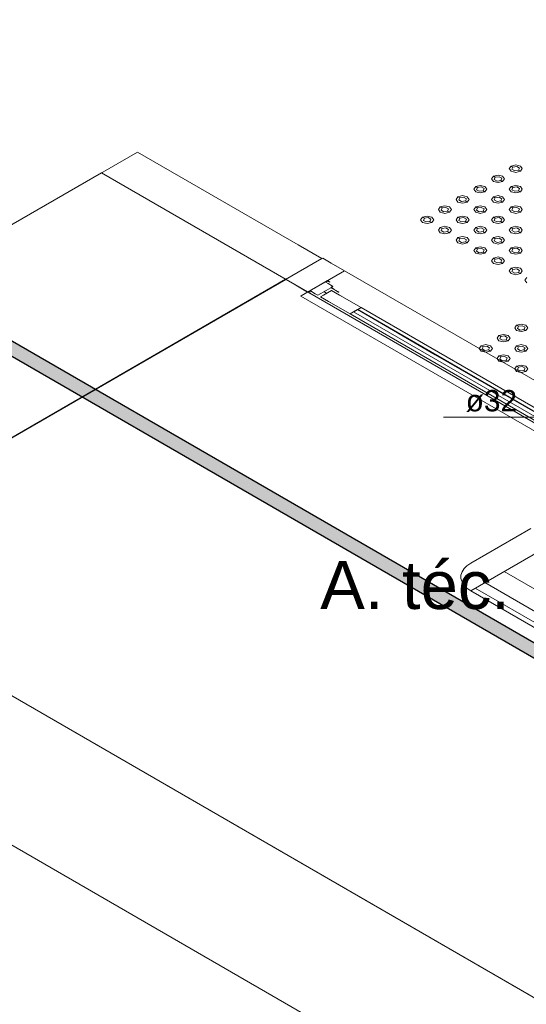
# Model space of a CAD drawing. Header units: millimetres. Extents: x 2 to 902, y -447 to 199.
# Tile 62 of 256: x 45.43 to 50.18, y 30.28 to 39.52. Entities that reach past the tile are written whole.
import ezdxf

# ---------------------------------------------------------------- set-up
doc = ezdxf.new("R2010")
doc.units = ezdxf.units.MM
doc.header["$MEASUREMENT"] = 0
doc.linetypes.add('NULL', pattern=[0])
for name, color, linetype, lineweight in [('AL-Condutos', 3, 'Continuous', 25), ('AL-Textos conduto', 7, 'Continuous', 9), ('Ambiente-Textos', 251, 'Continuous', 5), ('IFC-Elemento construtivo genérico-Contorno', 253, 'Continuous', 5), ('IFC-Laje-Contorno', 134, 'Continuous', 5), ('IFC-Parede padrão-Contorno', 44, 'Continuous', 5), ('IFC-Parede-Contorno', 42, 'Continuous', 5), ('IFC-Porta-Contorno', 142, 'Continuous', 5), ('Simbolos', 5, 'Continuous', 20)]:
    doc.layers.add(name, color=color, linetype=linetype, lineweight=lineweight)
doc.styles.add('Arial', font='arial.ttf')

msp = doc.modelspace()

# ---------------------------------------------------------------- hatches: boundary and pattern name
at = {"layer": 'AL-Condutos', "linetype": 'Continuous'}
for points in [[(30.6611, 44.876), (30.6668, 44.8727), (30.657, 44.8821), (30.6533, 44.8875), (30.6532, 44.8877), (30.6483, 44.8904), (30.6532, 44.8877), (30.648, 44.8907), (16.0899, 53.3056), (16.0844, 53.2826), (30.6048, 44.8993), (30.6316, 44.8838), (30.6683, 44.8626), (30.6713, 44.8609), (30.6852, 44.8528), (30.6911, 44.8494), (30.6875, 44.8529), (30.6829, 44.8573), (30.6791, 44.861), (30.6704, 44.8623), (30.6702, 44.8625), (30.6704, 44.8623), (30.6791, 44.861), (30.6829, 44.8573), (30.6875, 44.8529), (30.6811, 44.8607), (30.6778, 44.8622), (30.667, 44.8673), (30.664, 44.8717), (30.667, 44.8673), (30.6778, 44.8622), (30.6811, 44.8607), (30.6875, 44.8529), (30.6911, 44.8494), (55.0709, 30.7738), (30.7064, 44.8538), (30.7066, 44.8537), (55.0709, 30.7738), (30.731, 44.8427), (30.7305, 44.843), (30.7114, 44.8541), (30.7101, 44.8548), (30.7036, 44.8572), (30.7034, 44.8573), (30.7024, 44.8574), (30.6962, 44.8584), (30.6781, 44.8665), (30.6703, 44.8694), (30.6781, 44.8665), (30.6782, 44.8665), (30.6761, 44.8674), (30.676, 44.8674), (30.6701, 44.8696), (30.6639, 44.8719), (30.6635, 44.8725), (30.663, 44.8732), (30.6619, 44.8748), (30.663, 44.8732), (30.6635, 44.8725), (30.6639, 44.8719), (30.6701, 44.8696), (30.6692, 44.8705), (30.6701, 44.8696), (30.676, 44.8674), (30.6668, 44.8727)], [(16.0862, 53.2631), (55.0727, 30.7542), (16.0844, 53.2826)], [(16.0844, 53.2826), (55.0154, 30.7873), (55.0201, 30.8031)], [(16.0952, 53.2502), (55.0817, 30.7414), (16.0862, 53.2631)], [(16.0862, 53.2631), (55.0134, 30.7808), (55.0154, 30.7873)], [(30.7101, 44.8548), (30.7114, 44.8541), (30.7143, 44.8524), (55.0764, 30.7968), (30.7572, 44.8375), (30.7272, 44.8548), (30.7269, 44.855), (30.7256, 44.8547), (30.7134, 44.8541), (30.7121, 44.8541), (30.7158, 44.8527), (30.7121, 44.8541)], [(30.7143, 44.8524), (55.0201, 30.8031), (55.0267, 30.8254)], [(30.7375, 44.8488), (30.7377, 44.8487), (30.7445, 44.8448), (30.7486, 44.8424), (30.7661, 44.8323), (55.0764, 30.7968), (30.8488, 44.8028), (30.7703, 44.8362), (30.8488, 44.8028), (55.0885, 30.8192), (31.0335, 44.7242), (55.1049, 30.8371), (31.0353, 44.7235), (31.025, 44.7294), (30.8461, 44.8326), (31.0231, 44.7303), (30.8284, 44.8428), (30.8266, 44.8282), (31.0098, 44.7361), (31.0066, 44.7376), (31.0098, 44.7361), (30.8266, 44.8282), (30.8284, 44.8428), (30.8066, 44.8383), (30.8265, 44.8268), (30.8968, 44.7862), (30.922, 44.7717), (30.8495, 44.8025), (30.922, 44.7717), (30.8968, 44.7862), (30.8411, 44.8109), (30.8968, 44.7862), (30.8066, 44.8383), (30.8284, 44.8428), (30.8127, 44.8519), (30.8054, 44.8561), (30.797, 44.861), (30.7946, 44.8587), (30.797, 44.861), (30.7888, 44.8657), (30.79, 44.8598), (30.7856, 44.8504), (30.79, 44.8598), (30.7888, 44.8657), (30.7819, 44.8617), (30.774, 44.8571), (30.7644, 44.8516), (30.7783, 44.8436), (30.8026, 44.8296), (30.8147, 44.8226), (30.7644, 44.8516), (30.8142, 44.8228), (30.7747, 44.8403), (30.7682, 44.8432), (30.7551, 44.8427), (30.7516, 44.8442), (30.7485, 44.8455), (30.7478, 44.8458), (30.7485, 44.8455), (30.7516, 44.8442), (30.7551, 44.8427), (30.7682, 44.8432), (30.7747, 44.8403), (30.8142, 44.8228), (30.7783, 44.8436), (30.7616, 44.8461), (30.7783, 44.8436), (30.7758, 44.845), (30.7652, 44.8512), (30.7644, 44.8516), (30.762, 44.8502), (30.7608, 44.8465), (30.7564, 44.8469), (30.7608, 44.8465), (30.7579, 44.8478), (30.7608, 44.8465), (30.762, 44.8502), (30.7564, 44.8485), (30.7535, 44.8476), (30.7526, 44.8473), (30.7417, 44.8484), (30.7414, 44.8485), (30.7378, 44.8488)], [(30.809, 44.8773), (30.808, 44.8767), (30.7978, 44.8708), (30.7888, 44.8657), (30.797, 44.861), (30.8039, 44.8673), (30.797, 44.861), (30.8055, 44.8561), (30.8127, 44.8519), (30.8137, 44.8541), (30.8127, 44.8519), (30.8285, 44.8434), (30.846, 44.8339), (30.8127, 44.8519), (30.8461, 44.8326), (31.025, 44.7294), (31.1006, 44.6959), (31.1007, 44.6959), (31.1006, 44.6959), (31.025, 44.7294), (31.0353, 44.7235), (55.1049, 30.8371), (31.1027, 44.6948), (31.5623, 44.4294), (55.1049, 30.8371), (31.4899, 44.4839), (31.1134, 44.6903), (31.1013, 44.6956), (30.8449, 44.8436), (30.8293, 44.8504), (30.8217, 44.8522), (30.8293, 44.8504), (30.8449, 44.8436), (30.836, 44.8487), (30.8296, 44.8525), (30.8164, 44.8601), (30.8297, 44.8529), (30.8383, 44.8482), (30.8164, 44.8601), (30.836, 44.8487), (30.8449, 44.8436), (30.8448, 44.8447), (30.8446, 44.8467), (30.8448, 44.8447), (30.8449, 44.8436), (30.8647, 44.8322), (30.8645, 44.8331), (30.8647, 44.8322), (31.1013, 44.6956), (31.1134, 44.6903), (31.4899, 44.4839), (31.1963, 44.6535), (31.1867, 44.6591), (30.8642, 44.8342), (31.1867, 44.6591), (30.8616, 44.8426), (30.8493, 44.8456), (30.8616, 44.8426), (31.1867, 44.6591), (30.8743, 44.8396), (30.8601, 44.8478), (30.8435, 44.8574), (30.8311, 44.8646), (30.8211, 44.8703), (30.8125, 44.8753), (30.8104, 44.8765)], [(30.8277, 44.8849), (30.8249, 44.8865), (30.824, 44.886), (30.8215, 44.8845), (30.8221, 44.8842), (30.8263, 44.8818), (30.8327, 44.8781), (30.8418, 44.8729), (30.8548, 44.8655), (30.8263, 44.8818), (30.8549, 44.8652), (31.2833, 44.618), (30.8549, 44.8652), (30.8418, 44.8728), (30.8327, 44.878), (30.8263, 44.8818), (30.8221, 44.8842), (30.8215, 44.8845), (30.8158, 44.8812), (30.809, 44.8773), (30.8177, 44.8801), (30.809, 44.8773), (30.8104, 44.8765), (30.8135, 44.8763), (30.8104, 44.8765), (30.8125, 44.8753), (30.8182, 44.8759), (30.8125, 44.8753), (30.8211, 44.8704), (30.8234, 44.8756), (30.826, 44.8754), (30.8239, 44.8766), (30.832, 44.872), (30.8425, 44.8661), (30.8571, 44.8579), (30.8239, 44.8766), (30.8573, 44.8573), (30.8426, 44.8658), (30.832, 44.8719), (30.826, 44.8754), (30.8234, 44.8756), (30.8211, 44.8704), (30.8311, 44.8648), (30.8434, 44.8579), (30.8598, 44.8487), (31.2396, 44.6366), (31.282, 44.6185), (31.2396, 44.6366), (30.8598, 44.8487), (30.8211, 44.8704), (30.8601, 44.8479), (31.1888, 44.6582), (31.4865, 44.4864), (31.4428, 44.5193), (31.4865, 44.4864), (31.1888, 44.6582), (30.8435, 44.8574), (31.1867, 44.6591), (31.4899, 44.4839), (31.4884, 44.485), (31.4899, 44.4839), (55.1229, 30.8475), (31.4059, 44.5469), (31.4056, 44.5472), (31.4059, 44.5469), (55.1394, 30.8485), (31.4045, 44.548), (55.1394, 30.8485), (31.3823, 44.5647), (31.3089, 44.6071), (30.8535, 44.87), (30.8414, 44.877), (30.8332, 44.8817)], [(55.0312, 30.8405), (55.0383, 30.8481), (55.0342, 30.8505), (30.8488, 44.8028), (55.0204, 30.8291), (55.0267, 30.8255)], [(31.0335, 44.7242), (55.0384, 30.8481), (55.0551, 30.8658)], [(31.4059, 44.5469), (55.0679, 30.8793), (55.0743, 30.8861)], [(31.4899, 44.4839), (55.0552, 30.8659), (55.0679, 30.8793)]]:
    msp.add_hatch(color=91, dxfattribs=at).paths.add_polyline_path(points)

# ---------------------------------------------------------------- linework, layer by layer
at = {"layer": 'AL-Condutos'}
for p, q in [((16.0952, 53.2502), (55.0817, 30.7414)), ((55.1394, 30.8485), (31.3823, 44.5647))]:
    msp.add_line(p, q, dxfattribs=at)
at = {"layer": 'AL-Textos conduto'}
msp.add_lwpolyline([(50.7323, 35.1346), (50.3067, 35.7853), (49.4053, 35.7853)], dxfattribs=at)
at = {"layer": 'IFC-Elemento construtivo genérico-Contorno', "color": 7, "lineweight": 5}
for p, q in [((50.0411, 38.1437), (50.0231, 38.1187)), ((50.0231, 38.1187), (50.0411, 38.0937)), ((50.0411, 38.1437), (50.0844, 38.1541)), ((50.0411, 38.1437), (50.0584, 38.1337)), ((50.0411, 38.0937), (50.0844, 38.0834)), ((50.0584, 38.1337), (50.0489, 38.1132)), ((50.0489, 38.1132), (50.0749, 38.0982)), ((50.0584, 38.1337), (50.0939, 38.1392)), ((50.0749, 38.0982), (50.1104, 38.1037)), ((50.0844, 38.1541), (50.1277, 38.1437)), ((50.0844, 38.0834), (50.1277, 38.0937)), ((50.0939, 38.1392), (50.1199, 38.1242)), ((50.1199, 38.1242), (50.1104, 38.1037)), ((50.1104, 38.1037), (50.1277, 38.0937)), ((50.1277, 38.1437), (50.1456, 38.1187)), ((50.1456, 38.1187), (50.1277, 38.0937)), ((49.8748, 38.0477), (49.8568, 38.0227)), ((49.8568, 38.0227), (49.8748, 37.9977)), ((49.8748, 38.0477), (49.9181, 38.0581)), ((49.8748, 38.0477), (49.8921, 38.0377)), ((49.8748, 37.9977), (49.9181, 37.9874)), ((49.8921, 38.0377), (49.8826, 38.0172)), ((49.8826, 38.0172), (49.9086, 38.0022)), ((49.8921, 38.0377), (49.9276, 38.0432)), ((49.9086, 38.0022), (49.9441, 38.0077)), ((49.9181, 38.0581), (49.9614, 38.0477)), ((49.9181, 37.9874), (49.9614, 37.9977)), ((49.9276, 38.0432), (49.9536, 38.0282)), ((49.9536, 38.0282), (49.9441, 38.0077)), ((49.9441, 38.0077), (49.9614, 37.9977)), ((49.9614, 38.0477), (49.9793, 38.0227)), ((49.9793, 38.0227), (49.9614, 37.9977)), ((49.7085, 37.9517), (49.6906, 37.9267)), ((49.6906, 37.9267), (49.7085, 37.9017)), ((49.7085, 37.9517), (49.7518, 37.9621)), ((49.7085, 37.9517), (49.7258, 37.9417)), ((49.7085, 37.9017), (49.7518, 37.8914)), ((49.7258, 37.9417), (49.7163, 37.9212)), ((49.7163, 37.9212), (49.7423, 37.9062)), ((49.7258, 37.9417), (49.7613, 37.9472)), ((49.7423, 37.9062), (49.7778, 37.9117)), ((49.7518, 37.9621), (49.7951, 37.9517)), ((49.7518, 37.8914), (49.7951, 37.9017)), ((49.7613, 37.9472), (49.7873, 37.9322)), ((49.7873, 37.9322), (49.7778, 37.9117)), ((49.7778, 37.9117), (49.7951, 37.9017)), ((49.7951, 37.9517), (49.813, 37.9267)), ((49.813, 37.9267), (49.7951, 37.9017)), ((50.0411, 37.9517), (50.0231, 37.9267)), ((50.0231, 37.9267), (50.0411, 37.9017)), ((50.0411, 37.9517), (50.0844, 37.9621)), ((50.0411, 37.9517), (50.0584, 37.9417)), ((50.0411, 37.9017), (50.0844, 37.8914)), ((50.0584, 37.9417), (50.0489, 37.9212)), ((50.0489, 37.9212), (50.0749, 37.9062)), ((50.0584, 37.9417), (50.0939, 37.9472)), ((50.0749, 37.9062), (50.1103, 37.9117)), ((50.0844, 37.9621), (50.1277, 37.9517)), ((50.0844, 37.8914), (50.1277, 37.9017)), ((50.0939, 37.9472), (50.1199, 37.9322)), ((50.1199, 37.9322), (50.1103, 37.9117)), ((50.1103, 37.9117), (50.1277, 37.9017)), ((50.1277, 37.9517), (50.1456, 37.9267)), ((50.1456, 37.9267), (50.1277, 37.9017)), ((49.5422, 37.8557), (49.5243, 37.8307)), ((49.5243, 37.8307), (49.5422, 37.8057)), ((49.5422, 37.8557), (49.5855, 37.8661)), ((49.5422, 37.8557), (49.5596, 37.8457)), ((49.5422, 37.8057), (49.5855, 37.7954)), ((49.5596, 37.8457), (49.55, 37.8252)), ((49.55, 37.8252), (49.576, 37.8102)), ((49.5596, 37.8457), (49.595, 37.8512)), ((49.576, 37.8102), (49.6115, 37.8157)), ((49.5855, 37.8661), (49.6288, 37.8557)), ((49.5855, 37.7954), (49.6288, 37.8057)), ((49.595, 37.8512), (49.621, 37.8362)), ((49.621, 37.8362), (49.6115, 37.8157)), ((49.6115, 37.8157), (49.6288, 37.8057)), ((49.6288, 37.8557), (49.6468, 37.8307)), ((49.6468, 37.8307), (49.6288, 37.8057)), ((49.8748, 37.8557), (49.8569, 37.8307)), ((49.8569, 37.8307), (49.8748, 37.8057)), ((49.8748, 37.8557), (49.9181, 37.8661)), ((49.8748, 37.8557), (49.8921, 37.8457)), ((49.8748, 37.8057), (49.9181, 37.7954)), ((49.8921, 37.8457), (49.8826, 37.8252)), ((49.8826, 37.8252), (49.9086, 37.8102)), ((49.8921, 37.8457), (49.9276, 37.8512)), ((49.9086, 37.8102), (49.9441, 37.8157)), ((49.9181, 37.8661), (49.9614, 37.8557)), ((49.9181, 37.7954), (49.9614, 37.8057)), ((49.9276, 37.8512), (49.9536, 37.8362)), ((49.9536, 37.8362), (49.9441, 37.8157)), ((49.9441, 37.8157), (49.9614, 37.8057)), ((49.9614, 37.8557), (49.9793, 37.8307)), ((49.9793, 37.8307), (49.9614, 37.8057)), ((49.376, 37.7597), (49.358, 37.7347)), ((49.358, 37.7347), (49.376, 37.7097)), ((49.376, 37.7597), (49.4193, 37.7701)), ((49.376, 37.7597), (49.3933, 37.7497)), ((49.376, 37.7097), (49.4193, 37.6994)), ((49.3933, 37.7497), (49.3838, 37.7292)), ((49.3838, 37.7292), (49.4098, 37.7142)), ((49.3933, 37.7497), (49.4288, 37.7552)), ((49.4098, 37.7142), (49.4452, 37.7197)), ((49.4193, 37.7701), (49.4626, 37.7597)), ((49.4193, 37.6994), (49.4626, 37.7097)), ((49.4288, 37.7552), (49.4547, 37.7402)), ((49.4547, 37.7402), (49.4452, 37.7197)), ((49.4452, 37.7197), (49.4626, 37.7097)), ((49.4626, 37.7597), (49.4805, 37.7347)), ((49.4805, 37.7347), (49.4626, 37.7097)), ((49.7085, 37.7597), (49.6906, 37.7347)), ((49.6906, 37.7347), (49.7085, 37.7097)), ((49.7085, 37.7597), (49.7518, 37.7701)), ((49.7085, 37.7597), (49.7258, 37.7497)), ((49.7085, 37.7097), (49.7518, 37.6994)), ((49.7258, 37.7497), (49.7163, 37.7292)), ((49.7163, 37.7292), (49.7423, 37.7142)), ((49.7258, 37.7497), (49.7613, 37.7552)), ((49.7423, 37.7142), (49.7778, 37.7197)), ((49.7518, 37.7701), (49.7951, 37.7597)), ((49.7518, 37.6994), (49.7951, 37.7097)), ((49.7613, 37.7552), (49.7873, 37.7402)), ((49.7873, 37.7402), (49.7778, 37.7197)), ((49.7778, 37.7197), (49.7951, 37.7097)), ((49.7951, 37.7597), (49.8131, 37.7347)), ((49.8131, 37.7347), (49.7951, 37.7097)), ((50.0411, 37.7597), (50.0231, 37.7347)), ((50.0231, 37.7347), (50.0411, 37.7097)), ((50.0411, 37.7597), (50.0844, 37.7701)), ((50.0411, 37.7597), (50.0584, 37.7497)), ((50.0411, 37.7097), (50.0844, 37.6994)), ((50.0584, 37.7497), (50.0489, 37.7292)), ((50.0489, 37.7292), (50.0749, 37.7142)), ((50.0584, 37.7497), (50.0939, 37.7552)), ((50.0749, 37.7142), (50.1103, 37.7197)), ((50.0844, 37.7701), (50.1277, 37.7597)), ((50.0844, 37.6994), (50.1277, 37.7097)), ((50.0939, 37.7552), (50.1199, 37.7402)), ((50.1199, 37.7402), (50.1103, 37.7197)), ((50.1103, 37.7197), (50.1277, 37.7097)), ((50.1277, 37.7597), (50.1456, 37.7347)), ((50.1456, 37.7347), (50.1277, 37.7097)), ((49.2097, 37.6637), (49.1918, 37.6387)), ((49.1918, 37.6387), (49.2097, 37.6137)), ((49.2097, 37.6637), (49.253, 37.6741)), ((49.2097, 37.6637), (49.227, 37.6537)), ((49.2097, 37.6137), (49.253, 37.6034)), ((49.227, 37.6537), (49.2175, 37.6332)), ((49.2175, 37.6332), (49.2435, 37.6182)), ((49.227, 37.6537), (49.2625, 37.6592)), ((49.2435, 37.6182), (49.279, 37.6237)), ((49.253, 37.6741), (49.2963, 37.6637)), ((49.253, 37.6034), (49.2963, 37.6137)), ((49.2625, 37.6592), (49.2885, 37.6442)), ((49.2885, 37.6442), (49.279, 37.6237)), ((49.279, 37.6237), (49.2963, 37.6137)), ((49.2963, 37.6637), (49.3142, 37.6387)), ((49.3142, 37.6387), (49.2963, 37.6137)), ((49.5422, 37.6637), (49.5243, 37.6387)), ((49.5243, 37.6387), (49.5422, 37.6137)), ((49.5422, 37.6637), (49.5855, 37.6741)), ((49.5422, 37.6637), (49.5596, 37.6537)), ((49.5422, 37.6137), (49.5855, 37.6034)), ((49.5596, 37.6537), (49.55, 37.6332)), ((49.55, 37.6332), (49.576, 37.6182)), ((49.5596, 37.6537), (49.595, 37.6592)), ((49.576, 37.6182), (49.6115, 37.6237)), ((49.5855, 37.6741), (49.6288, 37.6637)), ((49.5855, 37.6034), (49.6288, 37.6137)), ((49.595, 37.6592), (49.621, 37.6442)), ((49.621, 37.6442), (49.6115, 37.6237)), ((49.6115, 37.6237), (49.6288, 37.6137)), ((49.6288, 37.6637), (49.6468, 37.6387)), ((49.6468, 37.6387), (49.6288, 37.6137)), ((49.8748, 37.6637), (49.8568, 37.6387)), ((49.8568, 37.6387), (49.8748, 37.6137)), ((49.8748, 37.6637), (49.9181, 37.6741)), ((49.8748, 37.6637), (49.8921, 37.6537)), ((49.8748, 37.6137), (49.9181, 37.6034)), ((49.8921, 37.6537), (49.8826, 37.6332)), ((49.8826, 37.6332), (49.9086, 37.6182)), ((49.8921, 37.6537), (49.9276, 37.6592)), ((49.9086, 37.6182), (49.9441, 37.6237)), ((49.9181, 37.6741), (49.9614, 37.6637)), ((49.9181, 37.6034), (49.9614, 37.6137)), ((49.9276, 37.6592), (49.9536, 37.6442)), ((49.9536, 37.6442), (49.9441, 37.6237)), ((49.9441, 37.6237), (49.9614, 37.6137)), ((49.9614, 37.6637), (49.9793, 37.6387)), ((49.9793, 37.6387), (49.9614, 37.6137)), ((49.376, 37.5677), (49.358, 37.5427)), ((49.358, 37.5427), (49.376, 37.5177)), ((49.376, 37.5677), (49.4193, 37.5781)), ((49.376, 37.5677), (49.3933, 37.5577)), ((49.376, 37.5177), (49.4193, 37.5074)), ((49.3933, 37.5577), (49.3838, 37.5372)), ((49.3838, 37.5372), (49.4098, 37.5222)), ((49.3933, 37.5577), (49.4288, 37.5632)), ((49.4098, 37.5222), (49.4452, 37.5277)), ((49.4193, 37.5781), (49.4626, 37.5677)), ((49.4193, 37.5074), (49.4626, 37.5177)), ((49.4288, 37.5632), (49.4547, 37.5482)), ((49.4547, 37.5482), (49.4452, 37.5277)), ((49.4452, 37.5277), (49.4626, 37.5177)), ((49.4626, 37.5677), (49.4805, 37.5427)), ((49.4805, 37.5427), (49.4626, 37.5177)), ((49.7085, 37.5677), (49.6906, 37.5427)), ((49.6906, 37.5427), (49.7085, 37.5177)), ((49.7085, 37.5677), (49.7518, 37.5781)), ((49.7085, 37.5677), (49.7258, 37.5577)), ((49.7085, 37.5177), (49.7518, 37.5074)), ((49.7258, 37.5577), (49.7163, 37.5372)), ((49.7163, 37.5372), (49.7423, 37.5222)), ((49.7258, 37.5577), (49.7613, 37.5632)), ((49.7423, 37.5222), (49.7778, 37.5277)), ((49.7518, 37.5781), (49.7951, 37.5677)), ((49.7518, 37.5074), (49.7951, 37.5177)), ((49.7613, 37.5632), (49.7873, 37.5482)), ((49.7873, 37.5482), (49.7778, 37.5277)), ((49.7778, 37.5277), (49.7951, 37.5177)), ((49.7951, 37.5677), (49.813, 37.5427)), ((49.813, 37.5427), (49.7951, 37.5177)), ((50.0411, 37.5677), (50.0231, 37.5427)), ((50.0231, 37.5427), (50.0411, 37.5177)), ((50.0411, 37.5677), (50.0844, 37.5781)), ((50.0411, 37.5677), (50.0584, 37.5577)), ((50.0411, 37.5177), (50.0844, 37.5074)), ((50.0584, 37.5577), (50.0489, 37.5372)), ((50.0489, 37.5372), (50.0749, 37.5222)), ((50.0584, 37.5577), (50.0939, 37.5632)), ((50.0749, 37.5222), (50.1104, 37.5277)), ((50.0844, 37.5781), (50.1277, 37.5677)), ((50.0844, 37.5074), (50.1277, 37.5177)), ((50.0939, 37.5632), (50.1199, 37.5482)), ((50.1199, 37.5482), (50.1104, 37.5277)), ((50.1104, 37.5277), (50.1277, 37.5177)), ((50.1277, 37.5677), (50.1456, 37.5427)), ((50.1456, 37.5427), (50.1277, 37.5177)), ((49.5422, 37.4717), (49.5243, 37.4467)), ((49.5243, 37.4467), (49.5422, 37.4217)), ((49.5422, 37.4717), (49.5855, 37.4821)), ((49.5422, 37.4717), (49.5596, 37.4617)), ((49.5596, 37.4617), (49.5501, 37.4412)), ((49.5501, 37.4412), (49.576, 37.4262)), ((49.5596, 37.4617), (49.595, 37.4672)), ((49.576, 37.4262), (49.6115, 37.4317)), ((49.5855, 37.4821), (49.6288, 37.4717)), ((49.595, 37.4672), (49.621, 37.4522)), ((49.621, 37.4522), (49.6115, 37.4317)), ((49.6115, 37.4317), (49.6288, 37.4217)), ((49.6288, 37.4717), (49.6468, 37.4467)), ((49.6468, 37.4467), (49.6288, 37.4217)), ((49.8748, 37.4717), (49.8569, 37.4467)), ((49.8569, 37.4467), (49.8748, 37.4217)), ((49.8748, 37.4717), (49.9181, 37.4821)), ((49.8748, 37.4717), (49.8921, 37.4617)), ((49.8921, 37.4617), (49.8826, 37.4412)), ((49.8826, 37.4412), (49.9086, 37.4262)), ((49.8921, 37.4617), (49.9276, 37.4672)), ((49.9086, 37.4262), (49.9441, 37.4317)), ((49.9181, 37.4821), (49.9614, 37.4717)), ((49.9276, 37.4672), (49.9536, 37.4522)), ((49.9536, 37.4522), (49.9441, 37.4317)), ((49.9441, 37.4317), (49.9614, 37.4217)), ((49.9614, 37.4717), (49.9793, 37.4467)), ((49.9793, 37.4467), (49.9614, 37.4217)), ((49.5422, 37.4217), (49.5855, 37.4114)), ((49.5855, 37.4114), (49.6288, 37.4217)), ((49.7085, 37.3757), (49.6906, 37.3507)), ((49.6906, 37.3507), (49.7085, 37.3257)), ((49.7085, 37.3757), (49.7518, 37.3861)), ((49.7085, 37.3757), (49.7258, 37.3657)), ((49.7258, 37.3657), (49.7163, 37.3452)), ((49.7163, 37.3452), (49.7423, 37.3302)), ((49.7258, 37.3657), (49.7613, 37.3712)), ((49.7423, 37.3302), (49.7778, 37.3357)), ((49.7518, 37.3861), (49.7951, 37.3757)), ((49.7613, 37.3712), (49.7873, 37.3562)), ((49.7873, 37.3562), (49.7778, 37.3357)), ((49.7778, 37.3357), (49.7951, 37.3257)), ((49.7951, 37.3757), (49.813, 37.3507)), ((49.813, 37.3507), (49.7951, 37.3257)), ((49.8748, 37.4217), (49.9181, 37.4114)), ((49.9181, 37.4114), (49.9614, 37.4217)), ((50.0411, 37.3757), (50.0231, 37.3507)), ((50.0231, 37.3507), (50.0411, 37.3257)), ((50.0411, 37.3757), (50.0844, 37.3861)), ((50.0411, 37.3757), (50.0584, 37.3657)), ((50.0584, 37.3657), (50.0489, 37.3452)), ((50.0489, 37.3452), (50.0749, 37.3302)), ((50.0584, 37.3657), (50.0939, 37.3712)), ((50.0749, 37.3302), (50.1103, 37.3357)), ((50.0844, 37.3861), (50.1277, 37.3757)), ((50.0939, 37.3712), (50.1198, 37.3562)), ((50.1198, 37.3562), (50.1103, 37.3357)), ((50.1103, 37.3357), (50.1277, 37.3257)), ((50.1277, 37.3757), (50.1456, 37.3507)), ((50.1456, 37.3507), (50.1277, 37.3257)), ((49.7085, 37.3257), (49.7518, 37.3154)), ((49.7518, 37.3154), (49.7951, 37.3257)), ((49.8748, 37.2797), (49.8569, 37.2547)), ((49.8569, 37.2547), (49.8748, 37.2297)), ((49.8748, 37.2797), (49.9181, 37.2901)), ((49.8748, 37.2797), (49.8921, 37.2697)), ((49.8921, 37.2697), (49.8826, 37.2492)), ((49.8826, 37.2492), (49.9086, 37.2342)), ((49.8921, 37.2697), (49.9276, 37.2752)), ((49.9086, 37.2342), (49.9441, 37.2397)), ((49.9181, 37.2901), (49.9614, 37.2797)), ((49.9276, 37.2752), (49.9536, 37.2602)), ((49.9536, 37.2602), (49.9441, 37.2397)), ((49.9441, 37.2397), (49.9614, 37.2297)), ((49.9614, 37.2797), (49.9793, 37.2547)), ((49.9793, 37.2547), (49.9614, 37.2297)), ((50.0411, 37.3257), (50.0844, 37.3154)), ((50.0844, 37.3154), (50.1277, 37.3257)), ((49.8748, 37.2297), (49.9181, 37.2194)), ((49.9181, 37.2194), (49.9614, 37.2297)), ((50.0411, 37.1837), (50.0231, 37.1587)), ((50.0231, 37.1587), (50.0411, 37.1337)), ((50.0411, 37.1837), (50.0844, 37.1941)), ((50.0411, 37.1837), (50.0584, 37.1737)), ((50.0584, 37.1737), (50.0489, 37.1532)), ((50.0489, 37.1532), (50.0749, 37.1382)), ((50.0584, 37.1737), (50.0939, 37.1792)), ((50.0844, 37.1941), (50.1277, 37.1837)), ((50.0939, 37.1792), (50.1199, 37.1642)), ((50.1199, 37.1642), (50.1104, 37.1437)), ((50.1277, 37.1837), (50.1456, 37.1587)), ((50.1456, 37.1587), (50.1277, 37.1337)), ((50.0411, 37.1337), (50.0844, 37.1234)), ((50.0749, 37.1382), (50.1104, 37.1437)), ((50.0844, 37.1234), (50.1277, 37.1337)), ((50.1104, 37.1437), (50.1277, 37.1337)), ((50.1883, 37.0987), (50.1704, 37.0737)), ((50.1704, 37.0737), (50.1883, 37.0487)), ((50.0928, 36.6496), (50.0749, 36.6246)), ((50.0749, 36.6246), (50.0928, 36.5996)), ((50.0928, 36.6496), (50.1362, 36.66)), ((50.0928, 36.6496), (50.1102, 36.6396)), ((50.0928, 36.5996), (50.1361, 36.5893)), ((50.1102, 36.6396), (50.1007, 36.6191)), ((50.1007, 36.6191), (50.1266, 36.6041)), ((50.1102, 36.6396), (50.1457, 36.6451)), ((50.1266, 36.6041), (50.1621, 36.6096)), ((50.1361, 36.5893), (50.1794, 36.5996)), ((50.1362, 36.66), (50.1794, 36.6496)), ((50.1457, 36.6451), (50.1716, 36.6301)), ((50.1716, 36.6301), (50.1621, 36.6096)), ((50.1621, 36.6096), (50.1794, 36.5996)), ((50.1794, 36.6496), (50.1974, 36.6246)), ((50.1974, 36.6246), (50.1794, 36.5996)), ((49.9266, 36.5536), (49.9086, 36.5286)), ((49.9086, 36.5286), (49.9266, 36.5036)), ((49.9266, 36.5536), (49.9699, 36.564)), ((49.9266, 36.5536), (49.9439, 36.5436)), ((49.9266, 36.5036), (49.9699, 36.4933)), ((49.9439, 36.5436), (49.9344, 36.5231)), ((49.9344, 36.5231), (49.9604, 36.5081)), ((49.9439, 36.5436), (49.9794, 36.5491)), ((49.9604, 36.5081), (49.9959, 36.5136)), ((49.9699, 36.564), (50.0132, 36.5536)), ((49.9699, 36.4933), (50.0132, 36.5036)), ((49.9794, 36.5491), (50.0054, 36.5341)), ((50.0054, 36.5341), (49.9959, 36.5136)), ((49.9959, 36.5136), (50.0132, 36.5036)), ((50.0132, 36.5536), (50.0311, 36.5286)), ((50.0311, 36.5286), (50.0132, 36.5036)), ((49.7603, 36.4576), (49.7424, 36.4326)), ((49.7424, 36.4326), (49.7603, 36.4076)), ((49.7603, 36.4576), (49.8036, 36.468)), ((49.7603, 36.4576), (49.7776, 36.4476)), ((49.7603, 36.4076), (49.8036, 36.3973)), ((49.7776, 36.4476), (49.7681, 36.4271)), ((49.7681, 36.4271), (49.7941, 36.4121)), ((49.7776, 36.4476), (49.8131, 36.4531)), ((49.7941, 36.4121), (49.8296, 36.4176)), ((49.8036, 36.468), (49.8469, 36.4576)), ((49.8036, 36.3973), (49.8469, 36.4076)), ((49.8131, 36.4531), (49.8391, 36.4381)), ((49.8391, 36.4381), (49.8296, 36.4176)), ((49.8296, 36.4176), (49.8469, 36.4076)), ((49.8469, 36.4576), (49.8648, 36.4326)), ((49.8648, 36.4326), (49.8469, 36.4076)), ((50.0928, 36.4576), (50.0749, 36.4326)), ((50.0749, 36.4326), (50.0928, 36.4076)), ((50.0928, 36.4576), (50.1361, 36.468)), ((50.0928, 36.4576), (50.1102, 36.4476)), ((50.0928, 36.4076), (50.1362, 36.3973)), ((50.1102, 36.4476), (50.1007, 36.4271)), ((50.1007, 36.4271), (50.1266, 36.4121)), ((50.1102, 36.4476), (50.1457, 36.4531)), ((50.1266, 36.4121), (50.1621, 36.4176)), ((50.1361, 36.468), (50.1795, 36.4576)), ((50.1362, 36.3973), (50.1795, 36.4076)), ((50.1457, 36.4531), (50.1716, 36.4381)), ((50.1716, 36.4381), (50.1621, 36.4176)), ((50.1621, 36.4176), (50.1795, 36.4076)), ((50.1795, 36.4576), (50.1974, 36.4326)), ((50.1974, 36.4326), (50.1795, 36.4076)), ((49.9266, 36.3616), (49.9086, 36.3366)), ((49.9086, 36.3366), (49.9266, 36.3116)), ((49.9266, 36.3616), (49.9699, 36.372)), ((49.9266, 36.3616), (49.9439, 36.3516)), ((49.9439, 36.3516), (49.9344, 36.3311)), ((49.9344, 36.3311), (49.9604, 36.3161)), ((49.9439, 36.3516), (49.9794, 36.3571)), ((49.9604, 36.3161), (49.9959, 36.3216)), ((49.9699, 36.372), (50.0132, 36.3616)), ((49.9794, 36.3571), (50.0054, 36.3421)), ((50.0054, 36.3421), (49.9959, 36.3216)), ((49.9959, 36.3216), (50.0132, 36.3116)), ((50.0132, 36.3616), (50.0311, 36.3366)), ((50.0311, 36.3366), (50.0132, 36.3116)), ((49.9266, 36.3116), (49.9699, 36.3013)), ((49.9699, 36.3013), (50.0132, 36.3116)), ((50.0929, 36.2656), (50.0749, 36.2406)), ((50.0749, 36.2406), (50.0929, 36.2156)), ((50.0929, 36.2656), (50.1362, 36.276)), ((50.0929, 36.2656), (50.1102, 36.2556)), ((50.1102, 36.2556), (50.1007, 36.2351)), ((50.1007, 36.2351), (50.1266, 36.2201)), ((50.1102, 36.2556), (50.1457, 36.2611)), ((50.1266, 36.2201), (50.1621, 36.2256)), ((50.1362, 36.276), (50.1795, 36.2656)), ((50.1457, 36.2611), (50.1716, 36.2461)), ((50.1716, 36.2461), (50.1621, 36.2256)), ((50.1621, 36.2256), (50.1795, 36.2156)), ((50.1795, 36.2656), (50.1974, 36.2406)), ((50.1974, 36.2406), (50.1795, 36.2156)), ((50.0929, 36.2156), (50.1361, 36.2053)), ((50.1361, 36.2053), (50.1795, 36.2156))]:
    msp.add_line(p, q, dxfattribs=at)
at = {"layer": 'IFC-Laje-Contorno', "color": 7, "lineweight": 5}
for p, q in [((42.3534, 35.8621), (46.1937, 38.0793)), ((46.1937, 38.0793), (51.2312, 35.1709)), ((44.0827, 34.8637), (47.923, 37.0809)), ((44.0135, 33.9437), (50.3529, 30.2837))]:
    msp.add_line(p, q, dxfattribs=at)
at = {"layer": 'IFC-Parede padrão-Contorno', "color": 7, "lineweight": 5}
for p, q in [((48.0251, 37.1367), (48.2721, 37.2793)), ((48.2721, 37.2793), (48.3517, 37.2334)), ((48.2098, 37.0065), (48.4772, 37.1609)), ((48.2534, 37.0316), (48.4772, 37.1609)), ((48.3517, 37.2334), (48.4772, 37.1609)), ((48.4772, 37.1609), (51.5257, 35.4009)), ((47.9257, 37.0793), (48.0052, 37.0334)), ((48.0052, 37.0334), (48.1308, 36.9609)), ((48.1308, 36.9609), (48.2534, 37.0316))]:
    msp.add_line(p, q, dxfattribs=at)
at = {"layer": 'IFC-Parede-Contorno', "color": 7, "lineweight": 5}
for p, q in [((43.8278, 36.7133), (46.5328, 38.2751)), ((46.5328, 38.2751), (48.0415, 37.404)), ((48.0415, 37.404), (48.2649, 37.2751)), ((45.5598, 35.7133), (48.2649, 37.2751)), ((45.1594, 35.4822), (47.9257, 37.0793)), ((45.1594, 35.4822), (45.5598, 35.7133)), ((42.3881, 34.8822), (54.8878, 27.6655)), ((41.1757, 34.1822), (53.6754, 26.9655))]:
    msp.add_line(p, q, dxfattribs=at)
at = {"layer": 'IFC-Porta-Contorno', "color": 7, "lineweight": 5}
for p, q in [((48.1965, 36.9988), (48.3163, 37.0679)), ((48.3006, 37.0541), (48.3118, 37.0605)), ((48.3006, 37.0541), (48.3234, 37.0409)), ((48.3118, 37.0605), (48.3179, 37.0641)), ((48.3163, 37.0679), (48.3166, 37.0681)), ((48.3164, 37.068), (48.3166, 37.0681)), ((48.3166, 37.0681), (48.317, 37.0682)), ((48.3168, 37.0683), (48.3178, 37.0683)), ((48.317, 37.0682), (48.3175, 37.0683)), ((48.3178, 37.0683), (48.3183, 37.0683)), ((48.3179, 37.0641), (48.3378, 37.0524)), ((48.3179, 37.0641), (48.3308, 37.0565)), ((48.3183, 37.0683), (48.3185, 37.0682)), ((48.319, 37.0681), (48.3192, 37.068)), ((48.3192, 37.068), (48.3196, 37.0679)), ((48.3196, 37.0679), (48.327, 37.0636)), ((48.327, 37.0636), (48.3404, 37.0559)), ((48.3308, 37.0565), (48.3378, 37.0524)), ((48.3395, 37.0546), (48.3378, 37.0524)), ((48.3404, 37.0559), (48.3395, 37.0546)), ((48.0697, 36.9256), (48.2056, 37.0041)), ((48.1308, 36.9609), (48.1454, 36.9525)), ((48.1391, 36.9609), (48.1503, 36.9673)), ((48.1391, 36.9609), (48.1463, 36.9568)), ((48.1503, 36.9673), (48.1565, 36.9709)), ((48.1565, 36.9709), (48.2008, 36.9453)), ((48.225, 36.9313), (48.3041, 36.9769)), ((48.2783, 36.9316), (48.3553, 36.9761)), ((48.2826, 36.9645), (48.3089, 36.9493)), ((48.3041, 36.9769), (48.3473, 37.0019)), ((48.3185, 36.9548), (48.3553, 36.9761)), ((48.3234, 37.0409), (48.365, 37.0169)), ((48.3473, 37.0019), (48.3955, 36.9741)), ((48.3526, 37.0046), (48.3525, 37.0041)), ((48.3526, 37.0045), (48.3525, 37.0041)), ((48.3528, 37.0049), (48.3526, 37.0046)), ((48.3526, 37.004), (48.3527, 37.0037)), ((48.3527, 37.0037), (48.3529, 37.0035)), ((48.3529, 37.0051), (48.3528, 37.0049)), ((48.365, 37.0121), (48.3529, 37.0051)), ((48.3607, 37.0096), (48.3529, 37.0051)), ((48.3529, 37.0035), (48.3532, 37.0033)), ((48.3532, 37.0033), (48.3775, 36.9893)), ((48.3553, 36.9761), (48.4574, 36.9171)), ((48.3553, 36.9761), (48.4299, 36.933)), ((48.365, 37.0121), (48.3607, 37.0096)), ((48.365, 37.0169), (48.3652, 37.0167)), ((48.3654, 37.0123), (48.365, 37.0121)), ((48.3652, 37.0167), (48.3656, 37.0165)), ((48.3656, 37.0165), (48.3658, 37.0163)), ((48.3661, 37.0129), (48.3656, 37.0125)), ((48.3659, 37.0128), (48.3656, 37.0125)), ((48.3658, 37.0163), (48.3661, 37.016)), ((48.3661, 37.0129), (48.3659, 37.0128)), ((48.3661, 37.016), (48.3662, 37.0158)), ((48.3663, 37.0132), (48.3661, 37.0129)), ((48.3662, 37.0158), (48.3664, 37.0155)), ((48.3664, 37.0155), (48.3665, 37.0153)), ((48.3666, 37.0137), (48.3664, 37.0134)), ((48.3665, 37.0153), (48.3666, 37.015)), ((48.3666, 37.015), (48.3667, 37.0148)), ((48.3667, 37.0139), (48.3666, 37.0137)), ((48.3667, 37.0145), (48.3667, 37.0143)), ((48.3775, 36.9893), (48.4218, 36.9637)), ((48.3955, 36.9741), (48.4218, 36.9589)), ((48.4218, 36.9637), (48.4225, 36.9632)), ((48.4218, 36.9637), (48.422, 36.9635)), ((48.422, 36.9635), (48.4225, 36.9632)), ((48.4225, 36.9632), (48.423, 36.9627)), ((48.4225, 36.9632), (48.4226, 36.963)), ((48.4226, 36.963), (48.423, 36.9627)), ((48.423, 36.9627), (48.4231, 36.9625)), ((48.4232, 36.9602), (48.423, 36.9598)), ((48.4231, 36.9625), (48.4233, 36.9621)), ((48.4233, 36.9621), (48.4234, 36.9619)), ((48.4235, 36.961), (48.4233, 36.9604)), ((48.4234, 36.9608), (48.4233, 36.9604)), ((48.4234, 36.9619), (48.4235, 36.9616)), ((48.4235, 36.961), (48.4234, 36.9608)), ((48.4235, 36.9616), (48.4235, 36.9613)), ((48.4235, 36.9613), (48.4235, 36.961)), ((48.0657, 36.9233), (51.1141, 35.1633)), ((48.0658, 36.9233), (48.0659, 36.9234)), ((48.0662, 36.9236), (48.0666, 36.9238)), ((48.0666, 36.9238), (48.0671, 36.9241)), ((48.0671, 36.9241), (48.0677, 36.9244)), ((48.0677, 36.9244), (48.0683, 36.9248)), ((48.0683, 36.9248), (48.069, 36.9252)), ((48.069, 36.9252), (48.0697, 36.9256)), ((48.1454, 36.9525), (48.1533, 36.9479)), ((48.1463, 36.9568), (48.1594, 36.9493)), ((48.1533, 36.9479), (48.1572, 36.9488)), ((48.1572, 36.9488), (48.1594, 36.9493)), ((48.2008, 36.9453), (48.225, 36.9313)), ((48.2514, 36.9161), (48.3185, 36.9548)), ((48.2514, 36.9161), (48.2783, 36.9316)), ((48.2514, 36.9161), (48.3534, 36.8571)), ((48.2514, 36.9161), (48.326, 36.873)), ((48.326, 36.873), (48.5285, 36.7561)), ((48.4222, 36.9592), (48.4218, 36.9589)), ((48.4225, 36.9593), (48.4222, 36.9592)), ((48.423, 36.9598), (48.4225, 36.9593)), ((48.4228, 36.9596), (48.4225, 36.9593)), ((48.423, 36.9598), (48.4228, 36.9596)), ((48.4299, 36.933), (48.6324, 36.8161)), ((48.4574, 36.9171), (48.6324, 36.8161)), ((48.3534, 36.8571), (48.5285, 36.7561)), ((48.5285, 36.7561), (48.6324, 36.8161)), ((48.5285, 36.7561), (48.6076, 36.8017)), ((48.5285, 36.7561), (48.5641, 36.7766)), ((48.5602, 36.7744), (48.5973, 36.7958)), ((48.5641, 36.7766), (48.6324, 36.8161)), ((48.5973, 36.7958), (49.3292, 36.3732)), ((48.6007, 36.7978), (48.6324, 36.8161)), ((48.6007, 36.7978), (50.887, 35.4778)), ((48.6007, 36.7978), (50.162, 35.8964)), ((48.6076, 36.8017), (48.6324, 36.8161)), ((48.6324, 36.8161), (50.9187, 35.4961)), ((48.6324, 36.8161), (50.9187, 35.4961)), ((48.5285, 36.7561), (48.5602, 36.7744)), ((48.5285, 36.7561), (50.8148, 35.4361)), ((48.5285, 36.7561), (50.8148, 35.4361)), ((48.5602, 36.7744), (50.8465, 35.4544)), ((49.3292, 36.3732), (50.8836, 35.4758)), ((50.162, 35.8964), (50.887, 35.4778))]:
    msp.add_line(p, q, dxfattribs=at)
at = {"layer": 'Simbolos'}
for p, q in [((49.6624, 34.4177), (50.2254, 34.7427)), ((49.6624, 34.1577), (50.6757, 34.7427)), ((49.9753, 34.3383), (51.1011, 33.6883)), ((49.7952, 34.2343), (50.921, 33.5843)), ((50.7883, 33.5077), (49.6624, 34.1577)), ((49.7051, 34.1823), (50.8309, 33.5323))]:
    msp.add_line(p, q, dxfattribs=at)
msp.add_lwpolyline([(49.6624, 34.4177), (49.6268, 34.3931), (49.599, 34.3654), (49.58, 34.3353), (49.5704, 34.3037), (49.5704, 34.2716), (49.58, 34.2401), (49.599, 34.21), (49.6268, 34.1822), (49.6624, 34.1577)], dxfattribs=at)

# ---------------------------------------------------------------- texts
at = {"layer": 'AL-Textos conduto', "linetype": 'NULL', "insert": (49.6153, 35.836), "char_height": 0.2, "width": 0.962805, "attachment_point": 7, "line_spacing_factor": 0.6, "style": 'Arial'}
msp.add_mtext('ø32', dxfattribs=at)
at = {"layer": 'Ambiente-Textos', "color": 7, "linetype": 'NULL', "lineweight": 5, "insert": (49.1393, 33.98), "char_height": 0.45, "width": 3.563643, "attachment_point": 8, "line_spacing_factor": 0.6, "style": 'Arial'}
msp.add_mtext('A. téc.', dxfattribs=at)

doc.saveas('drawing.dxf')
